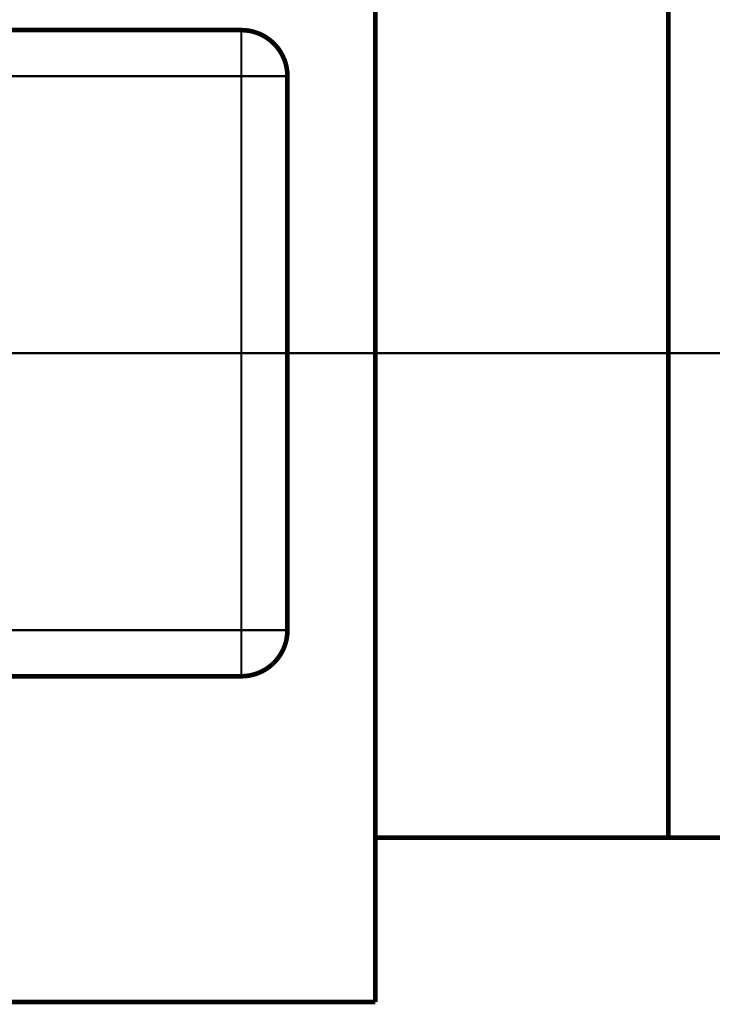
# Model space of a CAD drawing. Header units: inches. Extents: x -778 to 589, y -314 to 308.
# Tile 8 of 33: x -441 to -366, y -288 to -182. Entities that reach past the tile are written whole.
import ezdxf

# ---------------------------------------------------------------- set-up
doc = ezdxf.new("R2010")
doc.units = ezdxf.units.IN
doc.linetypes.add('DOT_CENTER', pattern=[14, 12, -1, 0, -1])
doc.layers.add('1', color=7, linetype='Continuous')

# ---------------------------------------------------------------- blocks, each defined once
blk = doc.blocks.new('Motor_71_0_37_4_b14__135', base_point=(-587.75, -288.99))
at = {"color": 7, "linetype": 'Continuous', "const_width": 0.5}
for points in [[(-402.25, -165.24), (-402.25, -270.24)], [(-370.5, -165.24), (-370.5, -182.74)], [(-476.78, -182.74), (-416.78, -182.74)], [(-370.5, -182.74), (-370.5, -208.64)], [(-411.78, -187.74), (-411.78, -247.74)], [(-370.5, -208.64), (-370.5, -210.74)], [(-370.5, -210.74), (-370.5, -224.74)], [(-370.5, -224.74), (-370.5, -226.84)], [(-370.5, -226.84), (-370.5, -252.74)], [(-416.78, -252.74), (-476.78, -252.74)], [(-370.5, -252.74), (-370.5, -270.24)], [(-402.25, -270.24), (-402.25, -288.03)], [(-402.25, -270.24), (-370.5, -270.24)], [(-525.75, -288.03), (-402.25, -288.03)]]:
    blk.add_lwpolyline(points, dxfattribs=at)
for points in [[(-411.78, -187.74, 0.414214), (-416.78, -182.74, 0.414214)], [(-416.78, -252.74, 0.414214), (-411.78, -247.74, 0.414214)]]:
    blk.add_lwpolyline(points, format="xyb", dxfattribs=at)
at = {"color": 124, "linetype": 'Continuous', "const_width": 0.25}
for points in [[(-416.78, -182.74), (-416.78, -187.74)], [(-476.78, -187.74), (-416.78, -187.74)], [(-416.78, -187.74), (-416.78, -247.74)], [(-411.78, -187.74), (-416.78, -187.74)], [(-416.78, -247.74), (-476.78, -247.74)], [(-416.78, -252.74), (-416.78, -247.74)], [(-411.78, -247.74), (-416.78, -247.74)]]:
    blk.add_lwpolyline(points, dxfattribs=at)
at = {"layer": '1', "color": 30, "linetype": 'DOT_CENTER', "const_width": 0.25}
blk.add_lwpolyline([(-588.5, -217.74), (-352.5, -217.74)], dxfattribs=at)
blk = doc.blocks.new('Motor_71_0_37_4_b14_kpl__136', base_point=(-587.75, -288.99))
blk.add_blockref('Motor_71_0_37_4_b14__135', (-587.75, -288.99))
blk = doc.blocks.new('1400005010_05_Zwischenflansch_Bgr71_B14_klein__137', base_point=(-370.75, -272.98))
at = {"color": 7, "linetype": 'Continuous', "const_width": 0.5}
for points in [[(-351.5, -162.75, 0.414214), (-353.5, -164.75, 0.414214)], [(-353.5, -270.73, 0.414214), (-351.5, -272.73, 0.414214)]]:
    blk.add_lwpolyline(points, format="xyb", dxfattribs=at)
for points in [[(-338, -162.75), (-351.5, -162.75)], [(-338, -170.75), (-338, -162.75)], [(-370.5, -165.24), (-370.5, -182.74)], [(-353.5, -165.24), (-370.5, -165.24)], [(-353.5, -165.24), (-353.5, -164.75)], [(-353.5, -171.25), (-353.5, -165.24)], [(-338, -171.25), (-338, -170.75)], [(-353.5, -171.25), (-353.5, -178.61)], [(-338, -171.25), (-338, -188.25)], [(-349.5, -180.49), (-351.5, -180.49)], [(-370.5, -182.74), (-370.5, -208.64)], [(-349.5, -249.82), (-349.5, -185.66)], [(-338, -188.25), (-338, -190.25)], [(-338, -190.25), (-338, -217.74)], [(-370.5, -208.64), (-370.5, -210.74)], [(-370.5, -210.74), (-370.5, -224.74)], [(-338, -217.74), (-338, -245.24)], [(-370.5, -224.74), (-370.5, -226.84)], [(-370.5, -226.84), (-370.5, -252.74)], [(-338, -245.24), (-338, -247.24)], [(-338, -247.24), (-338, -264.23)], [(-370.5, -252.74), (-370.5, -270.24)], [(-349.5, -254.98), (-351.5, -254.98)], [(-353.5, -264.23), (-353.5, -256.87)], [(-353.5, -264.23), (-353.5, -270.24)], [(-338, -264.23), (-338, -264.74)], [(-338, -264.74), (-338, -272.73)], [(-353.5, -270.24), (-370.5, -270.24)], [(-353.5, -270.24), (-353.5, -270.73)], [(-338, -272.73), (-351.5, -272.73)]]:
    blk.add_lwpolyline(points, dxfattribs=at)
at = {"color": 124, "linetype": 'Continuous', "const_width": 0.25}
for points in [[(-351.5, -171.25), (-351.5, -162.75)], [(-353.5, -171.25), (-351.5, -171.25)], [(-351.5, -171.25), (-351.5, -180.49)], [(-338, -171.25), (-351.5, -171.25)], [(-351.5, -251.09), (-351.5, -184.39)], [(-347.5, -249.82), (-347.5, -185.66)], [(-351.5, -264.23), (-351.5, -254.98)], [(-353.5, -264.23), (-351.5, -264.23)], [(-351.5, -264.23), (-351.5, -272.73)], [(-338, -264.23), (-351.5, -264.23)]]:
    blk.add_lwpolyline(points, dxfattribs=at)
at = {"color": 7, "linetype": 'Continuous'}
for points, knots in [([(-351.5, -180.49), (-351.58, -180.49), (-351.74, -180.48), (-351.97, -180.44), (-352.18, -180.38), (-352.44, -180.27), (-352.73, -180.1), (-353.01, -179.84), (-353.23, -179.54), (-353.39, -179.22), (-353.49, -178.91), (-353.5, -178.69), (-353.5, -178.61)], [0, 0, 0, 0, 0.253978, 0.463757, 0.705889, 0.906914, 1.307929, 1.703168, 2.054647, 2.400216, 2.774362, 3.036466, 3.036466, 3.036466, 3.036466]), ([(-347.5, -185.66), (-347.49, -184.93), (-347.48, -183.53), (-347.59, -181.2), (-348.9, -180.72), (-349.5, -180.49)], [0, 0, 0, 0, 2.250015, 4.329604, 6.111713, 6.111713, 6.111713, 6.111713]), ([(-347.5, -249.82), (-347.49, -250.55), (-347.48, -251.95), (-347.59, -254.27), (-348.9, -254.76), (-349.5, -254.98)], [0, 0, 0, 0, 2.250015, 4.329604, 6.111713, 6.111713, 6.111713, 6.111713]), ([(-351.5, -254.98), (-351.58, -254.99), (-351.74, -254.99), (-351.97, -255.04), (-352.18, -255.1), (-352.46, -255.22), (-352.75, -255.4), (-353.03, -255.66), (-353.23, -255.93), (-353.38, -256.22), (-353.48, -256.53), (-353.49, -256.75), (-353.5, -256.87)], [0, 0, 0, 0, 0.253978, 0.463757, 0.705889, 0.906914, 1.380795, 1.703035, 2.054514, 2.400084, 2.671327, 3.03632, 3.03632, 3.03632, 3.03632])]:
    blk.add_open_spline(points, degree=3, knots=knots, dxfattribs=at)
at = {"color": 124, "linetype": 'Continuous'}
for points, knots in [([(-349.5, -180.49), (-349.69, -180.8), (-350.09, -181.44), (-350.76, -182.34), (-351.35, -183.3), (-351.45, -184.03), (-351.5, -184.39)], [0, 0, 0, 0, 1.103765, 2.248465, 3.362624, 4.431341, 4.431341, 4.431341, 4.431341]), ([(-351.5, -184.39), (-351.24, -184.4), (-350.75, -184.44), (-350.1, -184.71), (-349.61, -185.11), (-349.53, -185.48), (-349.5, -185.66)], [0, 0, 0, 0, 0.771454, 1.476337, 2.074562, 2.584065, 2.584065, 2.584065, 2.584065]), ([(-349.5, -185.66), (-349.47, -185.66), (-349.42, -185.66), (-349.3, -185.66), (-349.13, -185.66), (-348.91, -185.66), (-348.69, -185.66), (-348.47, -185.66), (-348.25, -185.66), (-348.02, -185.66), (-347.82, -185.66), (-347.65, -185.66), (-347.55, -185.66), (-347.5, -185.66)], [0, 0, 0, 0, 0.07612, 0.152241, 0.362146, 0.585786, 0.822062, 1.018401, 1.234633, 1.510359, 1.695613, 1.841719, 2, 2, 2, 2]), ([(-351.5, -251.09), (-351.24, -251.07), (-350.75, -251.04), (-350.1, -250.77), (-349.61, -250.36), (-349.53, -249.99), (-349.5, -249.82)], [0, 0, 0, 0, 0.771454, 1.476337, 2.074562, 2.584066, 2.584066, 2.584066, 2.584066]), ([(-349.5, -249.82), (-349.47, -249.82), (-349.42, -249.82), (-349.3, -249.82), (-349.13, -249.82), (-348.91, -249.82), (-348.69, -249.82), (-348.48, -249.82), (-348.25, -249.82), (-348.02, -249.82), (-347.82, -249.82), (-347.65, -249.82), (-347.55, -249.82), (-347.5, -249.82)], [0, 0, 0, 0, 0.07612, 0.152241, 0.362356, 0.585786, 0.81855, 1.014415, 1.234633, 1.511908, 1.695353, 1.83978, 2, 2, 2, 2]), ([(-349.5, -254.98), (-349.69, -254.67), (-350.09, -254.03), (-350.76, -253.14), (-351.35, -252.17), (-351.45, -251.45), (-351.5, -251.09)], [0, 0, 0, 0, 1.103765, 2.248465, 3.362624, 4.431341, 4.431341, 4.431341, 4.431341])]:
    blk.add_open_spline(points, degree=3, knots=knots, dxfattribs=at)
blk = doc.blocks.new('1402005010_R4_Motoranbau_Bgr71_B14_klein_2__138', base_point=(-587.75, -288.99))
for name, p in [('Motor_71_0_37_4_b14_kpl__136', (-587.75, -288.99)), ('1400005010_05_Zwischenflansch_Bgr71_B14_klein__137', (-370.75, -272.98))]:
    blk.add_blockref(name, p)
blk = doc.blocks.new('R42_B5_HV_Motor__160', base_point=(-587.75, -308))
blk.add_blockref('1402005010_R4_Motoranbau_Bgr71_B14_klein_2__138', (-587.75, -288.99))
blk = doc.blocks.new('Drfsicht1', base_point=(-346.25, -222.75))
blk.add_blockref('R42_B5_HV_Motor__160', (-587.75, -308))

msp = doc.modelspace()

# ---------------------------------------------------------------- block references
msp.add_blockref('Drfsicht1', (-346.25, -222.75))

doc.saveas('drawing.dxf')
